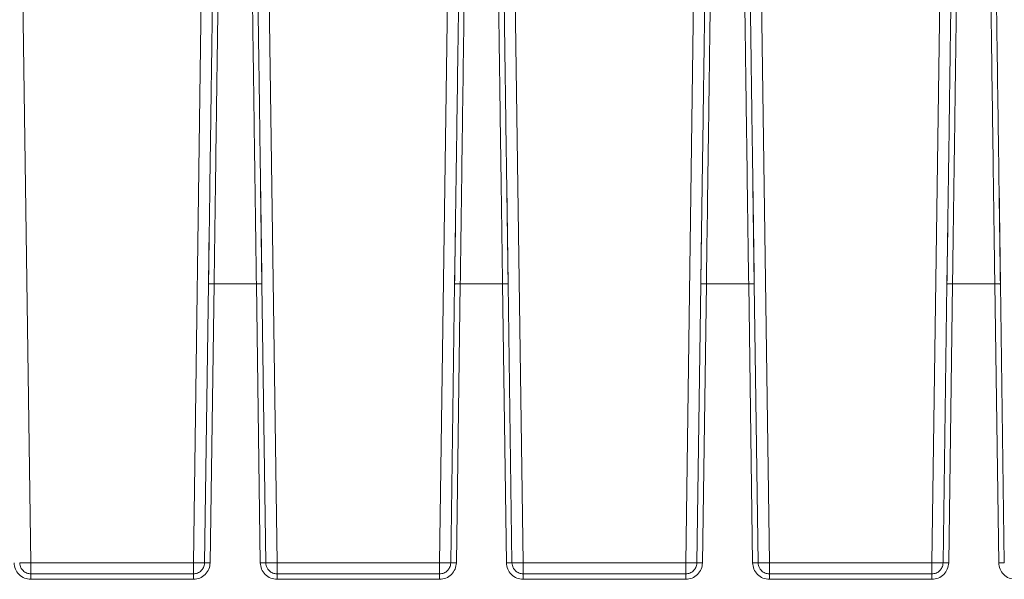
# Model space of a CAD drawing. Header units: millimetres. Extents: x -806 to 2023, y 502 to 1658.
# Tile 22 of 48: x 41 to 129, y 1558 to 1608. Entities that reach past the tile are written whole.
import ezdxf

# ---------------------------------------------------------------- set-up
doc = ezdxf.new("R2010")
doc.units = ezdxf.units.MM

# ---------------------------------------------------------------- blocks, each defined once
blk = doc.blocks.new('Drawing View10')
at = {"color": 7, "linetype": 'Continuous', "lineweight": 18}
for p, q in [((289.507, 120.802), (290.736, 32.745)), ((306.493, 120.802), (305.264, 32.745)), ((312.736, 32.745), (311.507, 120.802)), ((327.264, 32.745), (328.494, 120.802)), ((333.507, 120.802), (334.736, 32.745)), ((349.264, 32.745), (350.494, 120.802)), ((355.507, 120.802), (356.736, 32.745)), ((371.264, 32.745), (372.494, 120.802)), ((306.878, 76.75), (306.878, 76.75)), ((311.266, 66.417), (311.388, 57.643)), ((333.266, 66.417), (333.388, 57.643)), ((355.266, 66.417), (355.388, 57.643)), ((377.388, 57.643), (377.266, 66.417)), ((306.681, 62.623), (306.612, 57.643)), ((311.317, 62.75), (311.317, 62.75)), ((328.681, 62.624), (328.612, 57.643)), ((350.612, 57.643), (350.681, 62.624)), ((372.612, 57.643), (372.681, 62.624)), ((306.612, 57.641), (306.264, 32.736)), ((306.764, 32.742), (307.112, 57.647)), ((307.112, 57.647), (310.889, 57.647)), ((310.889, 57.647), (311.236, 32.742)), ((311.736, 32.736), (311.388, 57.641)), ((328.612, 57.641), (328.264, 32.736)), ((328.764, 32.742), (329.112, 57.647)), ((329.112, 57.647), (332.889, 57.647)), ((332.889, 57.647), (333.236, 32.742)), ((333.736, 32.736), (333.388, 57.641)), ((350.612, 57.641), (350.264, 32.736)), ((350.764, 32.742), (351.112, 57.647)), ((351.112, 57.647), (354.889, 57.647)), ((354.889, 57.647), (355.236, 32.742)), ((355.736, 32.736), (355.388, 57.641)), ((372.612, 57.641), (372.264, 32.736)), ((372.764, 32.742), (373.112, 57.647)), ((373.112, 57.647), (376.889, 57.647)), ((376.889, 57.647), (377.236, 32.742)), ((377.736, 32.736), (377.388, 57.641)), ((305.264, 32.745), (290.736, 32.745)), ((327.264, 32.745), (312.736, 32.745)), ((349.264, 32.745), (334.736, 32.745)), ((371.264, 32.745), (356.736, 32.745)), ((305.264, 31.75), (290.736, 31.75)), ((327.264, 31.75), (312.736, 31.75)), ((349.264, 31.75), (334.736, 31.75)), ((371.264, 31.75), (356.736, 31.75)), ((290.736, 31.263), (305.264, 31.263)), ((312.736, 31.263), (327.264, 31.263)), ((334.736, 31.263), (349.264, 31.263)), ((356.736, 31.263), (371.264, 31.263))]:
    blk.add_line(p, q, dxfattribs=at)
for points, knots in [([(307.112, 57.647), (307.132, 59.122), (307.172, 62.07), (307.232, 66.374), (307.288, 70.473), (307.34, 74.275), (307.388, 77.701), (307.428, 80.662), (307.462, 83.149), (307.478, 84.317), (307.486, 84.901)], [0, 0, 0, 0, 0.125, 0.25, 0.375, 0.5, 0.625, 0.75, 0.875, 1, 1, 1, 1]), ([(310.514, 84.901), (310.522, 84.317), (310.538, 83.149), (310.572, 80.662), (310.612, 77.701), (310.66, 74.275), (310.712, 70.473), (310.768, 66.374), (310.828, 62.07), (310.868, 59.122), (310.889, 57.647)], [0, 0, 0, 0, 0.125, 0.25, 0.375, 0.5, 0.625, 0.75, 0.875, 1, 1, 1, 1]), ([(329.112, 57.647), (329.132, 59.122), (329.172, 62.07), (329.232, 66.374), (329.288, 70.473), (329.34, 74.275), (329.388, 77.701), (329.428, 80.662), (329.462, 83.149), (329.478, 84.317), (329.486, 84.901)], [0, 0, 0, 0, 0.125, 0.25, 0.375, 0.5, 0.625, 0.75, 0.875, 1, 1, 1, 1]), ([(332.514, 84.901), (332.522, 84.317), (332.538, 83.149), (332.572, 80.662), (332.612, 77.701), (332.66, 74.275), (332.712, 70.473), (332.768, 66.374), (332.828, 62.07), (332.868, 59.122), (332.889, 57.647)], [0, 0, 0, 0, 0.125, 0.25, 0.375, 0.5, 0.625, 0.75, 0.875, 1, 1, 1, 1]), ([(351.112, 57.647), (351.132, 59.122), (351.172, 62.07), (351.232, 66.374), (351.288, 70.473), (351.34, 74.275), (351.388, 77.701), (351.428, 80.662), (351.462, 83.149), (351.478, 84.317), (351.486, 84.901)], [0, 0, 0, 0, 0.125, 0.25, 0.375, 0.5, 0.625, 0.75, 0.875, 1, 1, 1, 1]), ([(354.514, 84.901), (354.522, 84.317), (354.538, 83.149), (354.572, 80.662), (354.612, 77.701), (354.66, 74.275), (354.712, 70.473), (354.768, 66.374), (354.828, 62.07), (354.868, 59.122), (354.889, 57.647)], [0, 0, 0, 0, 0.125, 0.25, 0.375, 0.5, 0.625, 0.75, 0.875, 1, 1, 1, 1]), ([(373.112, 57.647), (373.132, 59.122), (373.172, 62.07), (373.232, 66.374), (373.288, 70.473), (373.34, 74.275), (373.388, 77.701), (373.428, 80.662), (373.462, 83.149), (373.478, 84.317), (373.486, 84.901)], [0, 0, 0, 0, 0.125, 0.25, 0.375, 0.5, 0.625, 0.75, 0.875, 1, 1, 1, 1]), ([(376.514, 84.901), (376.522, 84.317), (376.538, 83.149), (376.572, 80.662), (376.612, 77.701), (376.66, 74.275), (376.712, 70.473), (376.768, 66.374), (376.828, 62.07), (376.868, 59.122), (376.889, 57.647)], [0, 0, 0, 0, 0.125, 0.25, 0.375, 0.5, 0.625, 0.75, 0.875, 1, 1, 1, 1]), ([(306.986, 84.44), (306.978, 83.866), (306.962, 82.718), (306.928, 80.272), (306.887, 77.36), (306.84, 73.991), (306.788, 70.253), (306.731, 66.222), (306.672, 61.99), (306.632, 59.091), (306.612, 57.641)], [0, 0, 0, 0, 0.125, 0.25, 0.375, 0.5, 0.625, 0.75, 0.875, 1, 1, 1, 1]), ([(311.014, 84.441), (311.022, 83.867), (311.038, 82.718), (311.073, 80.272), (311.113, 77.361), (311.16, 73.992), (311.212, 70.253), (311.269, 66.223), (311.328, 61.99), (311.368, 59.091), (311.388, 57.641)], [0, 0, 0, 0, 0.125, 0.25, 0.375, 0.5, 0.625, 0.75, 0.875, 1, 1, 1, 1]), ([(328.612, 57.641), (328.632, 59.091), (328.672, 61.99), (328.731, 66.222), (328.788, 70.253), (328.84, 73.991), (328.887, 77.36), (328.928, 80.272), (328.962, 82.718), (328.978, 83.866), (328.986, 84.44)], [0, 0, 0, 0, 0.1249999, 0.2499998, 0.3749998, 0.4999998, 0.6249998, 0.7499998, 0.8749999, 1, 1, 1, 1]), ([(333.014, 84.441), (333.022, 83.867), (333.038, 82.718), (333.073, 80.272), (333.113, 77.361), (333.16, 73.992), (333.212, 70.253), (333.269, 66.223), (333.328, 61.99), (333.368, 59.091), (333.388, 57.641)], [0, 0, 0, 0, 0.125, 0.25, 0.375, 0.5, 0.625, 0.75, 0.875, 1, 1, 1, 1]), ([(350.612, 57.641), (350.632, 59.091), (350.672, 61.99), (350.731, 66.222), (350.788, 70.253), (350.84, 73.991), (350.887, 77.36), (350.928, 80.272), (350.962, 82.718), (350.978, 83.866), (350.986, 84.44)], [0, 0, 0, 0, 0.125, 0.25, 0.375, 0.5, 0.625, 0.75, 0.875, 1, 1, 1, 1]), ([(355.014, 84.441), (355.022, 83.867), (355.038, 82.718), (355.073, 80.272), (355.113, 77.361), (355.16, 73.992), (355.212, 70.253), (355.269, 66.223), (355.328, 61.99), (355.368, 59.091), (355.388, 57.641)], [0, 0, 0, 0, 0.125, 0.25, 0.375, 0.5, 0.625, 0.75, 0.875, 1, 1, 1, 1]), ([(372.612, 57.641), (372.632, 59.091), (372.672, 61.99), (372.731, 66.222), (372.788, 70.253), (372.84, 73.991), (372.887, 77.36), (372.928, 80.272), (372.962, 82.718), (372.978, 83.866), (372.986, 84.44)], [0, 0, 0, 0, 0.125, 0.25, 0.375, 0.5, 0.625, 0.75, 0.875, 1, 1, 1, 1]), ([(377.014, 84.441), (377.022, 83.867), (377.038, 82.718), (377.073, 80.272), (377.113, 77.361), (377.16, 73.992), (377.212, 70.253), (377.269, 66.223), (377.328, 61.99), (377.368, 59.091), (377.388, 57.641)], [0, 0, 0, 0, 0.125, 0.25, 0.375, 0.5, 0.625, 0.75, 0.875, 1, 1, 1, 1]), ([(289.236, 32.742), (289.261, 32.548), (289.311, 32.159), (289.659, 31.671), (290.152, 31.33), (290.541, 31.285), (290.736, 31.263)], [0, 0, 0, 0, 0.249782, 0.499982, 0.750187, 1, 1, 1, 1]), ([(290.736, 31.75), (290.61, 31.764), (290.351, 31.793), (290.035, 32.007), (289.851, 32.261), (289.756, 32.505), (289.743, 32.655), (289.736, 32.736)], [0, 0, 0, 0, 0.242868, 0.499112, 0.708616, 0.844175, 1, 1, 1, 1]), ([(305.264, 31.263), (305.458, 31.285), (305.848, 31.329), (306.341, 31.67), (306.689, 32.158), (306.739, 32.548), (306.764, 32.742)], [0, 0, 0, 0, 0.249655, 0.49964, 0.749807, 1, 1, 1, 1]), ([(306.264, 32.736), (306.257, 32.656), (306.245, 32.507), (306.15, 32.263), (305.966, 32.008), (305.649, 31.793), (305.39, 31.764), (305.264, 31.75)], [0, 0, 0, 0, 0.154183, 0.289186, 0.500831, 0.757095, 1, 1, 1, 1]), ([(311.236, 32.742), (311.261, 32.548), (311.311, 32.159), (311.659, 31.671), (312.152, 31.33), (312.541, 31.285), (312.736, 31.263)], [0, 0, 0, 0, 0.24984, 0.500067, 0.750258, 1, 1, 1, 1]), ([(312.736, 31.75), (312.61, 31.764), (312.351, 31.793), (312.035, 32.007), (311.851, 32.261), (311.756, 32.505), (311.743, 32.655), (311.736, 32.736)], [0, 0, 0, 0, 0.242875, 0.49917, 0.708533, 0.844106, 1, 1, 1, 1]), ([(327.264, 31.263), (327.459, 31.285), (327.848, 31.329), (328.341, 31.67), (328.689, 32.159), (328.739, 32.548), (328.764, 32.742)], [0, 0, 0, 0, 0.249711, 0.499724, 0.749877, 1, 1, 1, 1]), ([(328.264, 32.736), (328.257, 32.656), (328.245, 32.507), (328.15, 32.263), (327.966, 32.008), (327.649, 31.793), (327.39, 31.764), (327.264, 31.75)], [0, 0, 0, 0, 0.154191, 0.289206, 0.500886, 0.757105, 1, 1, 1, 1]), ([(333.236, 32.742), (333.261, 32.548), (333.311, 32.159), (333.659, 31.671), (334.152, 31.33), (334.541, 31.285), (334.736, 31.263)], [0, 0, 0, 0, 0.24984, 0.500067, 0.750258, 1, 1, 1, 1]), ([(334.736, 31.75), (334.61, 31.764), (334.351, 31.793), (334.035, 32.007), (333.851, 32.261), (333.756, 32.505), (333.743, 32.655), (333.736, 32.736)], [0, 0, 0, 0, 0.242875, 0.49917, 0.708533, 0.844106, 1, 1, 1, 1]), ([(349.264, 31.263), (349.459, 31.285), (349.848, 31.329), (350.341, 31.67), (350.689, 32.159), (350.739, 32.548), (350.764, 32.742)], [0, 0, 0, 0, 0.249711, 0.499724, 0.749877, 1, 1, 1, 1]), ([(350.264, 32.736), (350.257, 32.656), (350.245, 32.507), (350.15, 32.263), (349.966, 32.008), (349.649, 31.793), (349.39, 31.764), (349.264, 31.75)], [0, 0, 0, 0, 0.154191, 0.289206, 0.500886, 0.757105, 1, 1, 1, 1]), ([(355.236, 32.742), (355.261, 32.548), (355.311, 32.159), (355.659, 31.671), (356.152, 31.33), (356.541, 31.285), (356.736, 31.263)], [0, 0, 0, 0, 0.24984, 0.500067, 0.750258, 1, 1, 1, 1]), ([(356.736, 31.75), (356.61, 31.764), (356.351, 31.793), (356.035, 32.007), (355.851, 32.261), (355.756, 32.505), (355.743, 32.655), (355.736, 32.736)], [0, 0, 0, 0, 0.242875, 0.49917, 0.708533, 0.844106, 1, 1, 1, 1]), ([(371.264, 31.263), (371.459, 31.285), (371.848, 31.329), (372.341, 31.67), (372.689, 32.159), (372.739, 32.548), (372.764, 32.742)], [0, 0, 0, 0, 0.249711, 0.499724, 0.749877, 1, 1, 1, 1]), ([(372.264, 32.736), (372.257, 32.656), (372.245, 32.507), (372.15, 32.263), (371.966, 32.008), (371.649, 31.793), (371.39, 31.764), (371.264, 31.75)], [0, 0, 0, 0, 0.154191, 0.289206, 0.500886, 0.757105, 1, 1, 1, 1]), ([(377.236, 32.742), (377.261, 32.548), (377.311, 32.159), (377.659, 31.671), (378.152, 31.33), (378.541, 31.285), (378.736, 31.263)], [0, 0, 0, 0, 0.2498401, 0.5000672, 0.7502579, 1, 1, 1, 1])]:
    blk.add_open_spline(points, degree=3, knots=knots, dxfattribs=at)
for points in [[(306.612, 57.641), (306.619, 57.643), (306.634, 57.646), (306.75, 57.649), (306.915, 57.65), (307.046, 57.648), (307.112, 57.647)], [(310.889, 57.647), (310.954, 57.648), (311.085, 57.65), (311.25, 57.649), (311.366, 57.646), (311.381, 57.643), (311.388, 57.641)], [(328.612, 57.641), (328.619, 57.643), (328.634, 57.646), (328.75, 57.649), (328.915, 57.65), (329.046, 57.648), (329.112, 57.647)], [(332.889, 57.647), (332.954, 57.648), (333.085, 57.65), (333.25, 57.649), (333.366, 57.646), (333.381, 57.643), (333.388, 57.641)], [(350.612, 57.641), (350.619, 57.643), (350.634, 57.646), (350.75, 57.649), (350.915, 57.65), (351.046, 57.648), (351.112, 57.647)], [(354.889, 57.647), (354.954, 57.648), (355.085, 57.65), (355.25, 57.649), (355.366, 57.646), (355.381, 57.643), (355.388, 57.641)], [(372.612, 57.641), (372.619, 57.643), (372.634, 57.646), (372.75, 57.649), (372.915, 57.65), (373.046, 57.648), (373.112, 57.647)], [(376.889, 57.647), (376.954, 57.648), (377.085, 57.65), (377.25, 57.649), (377.366, 57.646), (377.381, 57.643), (377.388, 57.641)], [(290.736, 32.745), (290.605, 32.743), (290.343, 32.74), (290.013, 32.736), (289.781, 32.735), (289.751, 32.736), (289.736, 32.736)], [(290.736, 31.75), (290.736, 31.765), (290.736, 31.795), (290.736, 32.025), (290.736, 32.353), (290.736, 32.614), (290.736, 32.745)], [(306.264, 32.736), (306.249, 32.736), (306.219, 32.735), (305.987, 32.736), (305.657, 32.74), (305.395, 32.743), (305.264, 32.745)], [(305.264, 32.745), (305.264, 32.614), (305.264, 32.353), (305.264, 32.025), (305.264, 31.795), (305.264, 31.765), (305.264, 31.75)], [(306.264, 32.736), (306.271, 32.738), (306.286, 32.741), (306.402, 32.744), (306.567, 32.744), (306.698, 32.743), (306.764, 32.742)], [(311.736, 32.736), (311.729, 32.738), (311.714, 32.741), (311.598, 32.744), (311.433, 32.744), (311.302, 32.743), (311.236, 32.742)], [(312.736, 32.745), (312.605, 32.743), (312.343, 32.74), (312.013, 32.736), (311.781, 32.735), (311.751, 32.736), (311.736, 32.736)], [(312.736, 31.75), (312.736, 31.765), (312.736, 31.795), (312.736, 32.025), (312.736, 32.353), (312.736, 32.614), (312.736, 32.745)], [(328.264, 32.736), (328.249, 32.736), (328.219, 32.735), (327.987, 32.736), (327.657, 32.74), (327.395, 32.743), (327.264, 32.745)], [(327.264, 32.745), (327.264, 32.614), (327.264, 32.353), (327.264, 32.025), (327.264, 31.795), (327.264, 31.765), (327.264, 31.75)], [(328.264, 32.736), (328.271, 32.738), (328.286, 32.741), (328.402, 32.744), (328.567, 32.744), (328.698, 32.743), (328.764, 32.742)], [(333.736, 32.736), (333.729, 32.738), (333.714, 32.741), (333.598, 32.744), (333.433, 32.744), (333.302, 32.743), (333.236, 32.742)], [(334.736, 32.745), (334.605, 32.743), (334.343, 32.74), (334.013, 32.736), (333.781, 32.735), (333.751, 32.736), (333.736, 32.736)], [(334.736, 31.75), (334.736, 31.765), (334.736, 31.795), (334.736, 32.024), (334.736, 32.353), (334.736, 32.614), (334.736, 32.745)], [(350.264, 32.736), (350.249, 32.736), (350.219, 32.735), (349.987, 32.736), (349.657, 32.74), (349.395, 32.743), (349.264, 32.745)], [(349.264, 32.745), (349.264, 32.614), (349.264, 32.353), (349.264, 32.025), (349.264, 31.795), (349.264, 31.765), (349.264, 31.75)], [(350.264, 32.736), (350.271, 32.738), (350.286, 32.741), (350.402, 32.744), (350.567, 32.744), (350.698, 32.743), (350.764, 32.742)], [(355.736, 32.736), (355.729, 32.738), (355.714, 32.741), (355.598, 32.744), (355.433, 32.744), (355.302, 32.743), (355.236, 32.742)], [(356.736, 32.745), (356.605, 32.743), (356.343, 32.74), (356.013, 32.736), (355.781, 32.735), (355.751, 32.736), (355.736, 32.736)], [(356.736, 31.75), (356.736, 31.765), (356.736, 31.795), (356.736, 32.024), (356.736, 32.353), (356.736, 32.614), (356.736, 32.745)], [(372.264, 32.736), (372.249, 32.736), (372.219, 32.735), (371.987, 32.736), (371.657, 32.74), (371.395, 32.743), (371.264, 32.745)], [(371.264, 32.745), (371.264, 32.614), (371.264, 32.353), (371.264, 32.025), (371.264, 31.795), (371.264, 31.765), (371.264, 31.75)], [(372.264, 32.736), (372.271, 32.738), (372.286, 32.741), (372.402, 32.744), (372.567, 32.744), (372.698, 32.743), (372.764, 32.742)], [(377.736, 32.736), (377.729, 32.738), (377.714, 32.741), (377.598, 32.744), (377.433, 32.744), (377.302, 32.743), (377.236, 32.742)], [(290.736, 31.75), (290.736, 31.743), (290.736, 31.728), (290.736, 31.616), (290.736, 31.456), (290.736, 31.327), (290.736, 31.263)], [(305.264, 31.75), (305.264, 31.743), (305.264, 31.728), (305.264, 31.616), (305.264, 31.456), (305.264, 31.327), (305.264, 31.263)], [(312.736, 31.75), (312.736, 31.743), (312.736, 31.728), (312.736, 31.616), (312.736, 31.456), (312.736, 31.327), (312.736, 31.263)], [(327.264, 31.75), (327.264, 31.743), (327.264, 31.728), (327.264, 31.616), (327.264, 31.456), (327.264, 31.327), (327.264, 31.263)], [(334.736, 31.75), (334.736, 31.743), (334.736, 31.728), (334.736, 31.616), (334.736, 31.456), (334.736, 31.327), (334.736, 31.263)], [(349.264, 31.75), (349.264, 31.743), (349.264, 31.728), (349.264, 31.616), (349.264, 31.456), (349.264, 31.327), (349.264, 31.263)], [(356.736, 31.75), (356.736, 31.743), (356.736, 31.728), (356.736, 31.616), (356.736, 31.456), (356.736, 31.327), (356.736, 31.263)], [(371.264, 31.75), (371.264, 31.743), (371.264, 31.728), (371.264, 31.616), (371.264, 31.456), (371.264, 31.327), (371.264, 31.263)]]:
    blk.add_open_spline(points, degree=3, dxfattribs=at)

msp = doc.modelspace()

# ---------------------------------------------------------------- block references
at = {"color": 7, "linetype": 'Continuous', "lineweight": 18}
msp.add_blockref('Drawing View10', (-249.204, 1527.118), dxfattribs=at)

doc.saveas('drawing.dxf')
